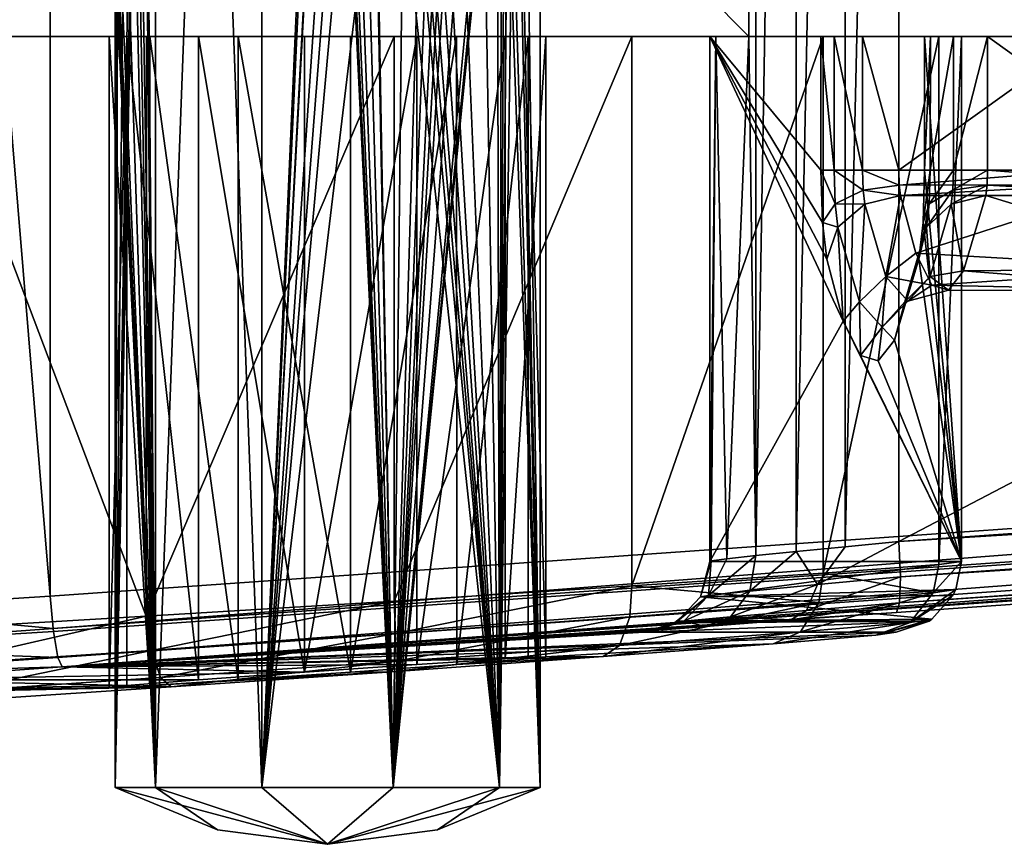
# Model space of a CAD drawing. Header units: metres. Extents: x -46 to 104, y -30 to 30.
# Tile 66 of 127: x 20.33 to 27.28, y -10.4 to -4.58. Entities that reach past the tile are written whole.
import ezdxf

# ---------------------------------------------------------------- set-up
doc = ezdxf.new("R2010")
doc.units = ezdxf.units.M
doc.layers.add('solid_122529', color=7, linetype='CONTINUOUS')

msp = doc.modelspace()

# ---------------------------------------------------------------- linework, layer by layer
at = {"layer": 'solid_122529'}
for points in [[(21.286474, 10, 561.118347), (21.286474, -10, 561.118347), (21.200449, 0.000036, 561.250916)], [(21.200449, 0.000036, 562.749084), (21.286474, -10, 562.881653), (21.286474, 10, 562.881653)], [(22.036474, 10, 560.573425), (22.036474, -10, 560.573425), (21.286474, -10, 561.118347)], [(21.286474, 10, 561.118347), (22.036474, 10, 560.573425), (21.286474, -10, 561.118347)], [(22.036474, -10, 563.426575), (22.036474, 10, 563.426575), (21.286474, 10, 562.881653)], [(21.286474, -10, 562.881653), (22.036474, -10, 563.426575), (21.286474, 10, 562.881653)], [(22.520573, 0.9241, 560.500122), (22.036474, -10, 560.573425), (22.036474, 10, 560.573425)], [(22.522421, -0.966265, 563.499817), (22.036474, 10, 563.426575), (22.036474, -10, 563.426575)], [(24, 10, 562), (24, -10, 562), (23.713526, -10, 561.118347)], [(23.798525, 0.000036, 561.249084), (24, 10, 562), (23.713526, -10, 561.118347)], [(23.713526, 10, 562.881653), (24, -10, 562), (24, 10, 562)], [(23.798525, 0.000036, 562.750916), (24, -10, 562), (23.713526, 10, 562.881653)], [(19.098495, 8.741922, 585.048645), (20.541002, -8.649134, 585.423523), (20.541, 8.649134, 585.423523)], [(19.098495, -8.741922, 585.048645), (20.541002, -8.649134, 585.423523), (19.098495, 8.741922, 585.048645)], [(53.885139, -6.304641, 588.928162), (20.541, 8.649134, 585.423523), (20.541002, -8.649134, 585.423523)], [(53.885139, -6.304641, 588.928162), (53.885139, 6.304641, 588.928162), (20.541, 8.649134, 585.423523)], [(25.473709, -4.7, 580.411682), (25.473709, 4.7, 580.411682), (25.523726, 8.363505, 580.477173)], [(25.523726, -8.363505, 580.477173), (25.473709, -4.7, 580.411682), (25.523726, 8.363505, 580.477173)], [(25.523726, -8.363505, 580.477173), (25.523726, 8.363505, 580.477173), (25.80777, 8.334523, 580.74707)], [(25.80777, -8.334523, 580.74707), (25.523726, -8.363505, 580.477173), (25.80777, 8.334523, 580.74707)], [(25.80777, -8.334523, 580.74707), (25.80777, 8.334523, 580.74707), (26.153061, 8.300673, 580.93457)], [(26.153061, -8.300673, 580.93457), (25.80777, -8.334523, 580.74707), (26.153061, 8.300673, 580.93457)], [(26.153061, -8.300673, 580.93457), (26.153061, 8.300673, 580.93457), (26.533504, 8.264537, 581.025818)], [(26.153061, -8.300673, 580.93457), (26.533504, 8.264537, 581.025818), (26.533504, -8.264537, 581.025818)], [(26.533504, -8.264537, 581.025818), (26.533504, 8.264537, 581.025818), (54.407833, 6.304637, 583.955566)], [(26.533504, -8.264537, 581.025818), (54.407833, 6.304637, 583.955566), (54.407833, -6.304637, 583.955566)], [(25.473709, -4.7, 580.411682), (16.143139, -4.7, 579.43103), (16.143139, 4.7, 579.43103)], [(25.473709, -4.7, 580.411682), (16.143139, 4.7, 579.43103), (25.473709, 4.7, 580.411682)], [(22.520573, 0.9241, 560.500122), (22.501024, 0.000036, 560.5), (22.036474, -10, 560.573425)], [(21.200449, 0.000036, 562.749084), (21.191042, -0.911423, 562.732544), (21.286474, -10, 562.881653)], [(21.286474, -10, 561.118347), (21.191065, -0.910205, 561.267395), (21.200449, 0.000036, 561.250916)], [(22.501024, 0.000036, 560.5), (22.520073, -0.911435, 560.500122), (22.036474, -10, 560.573425)], [(23.788908, -0.910222, 561.232727), (23.798525, 0.000036, 561.249084), (23.713526, -10, 561.118347)], [(23.798525, 0.000036, 562.750916), (23.788885, -0.911444, 562.767334), (24, -10, 562)], [(21.286474, -10, 561.118347), (21.160654, -1.931887, 561.324585), (21.191065, -0.910205, 561.267395)], [(21.191042, -0.911423, 562.732544), (21.160654, -1.931888, 562.675415), (21.286474, -10, 562.881653)], [(22.520073, -0.911435, 560.500122), (22.584768, -1.931888, 560.50238), (22.036474, -10, 560.573425)], [(22.522421, -0.966265, 563.499817), (22.036474, -10, 563.426575), (22.963526, -10, 563.426575)], [(22.584768, -1.931887, 563.49762), (22.522421, -0.966265, 563.499817), (22.963526, -10, 563.426575)], [(23.754578, -1.931887, 561.177795), (23.788908, -0.910222, 561.232727), (23.713526, -10, 561.118347)], [(23.788885, -0.911444, 562.767334), (23.754578, -1.931888, 562.822205), (24, -10, 562)], [(21, -10, 562), (21.139482, -2.39623, 561.368347), (21.160654, -1.931887, 561.324585)], [(21.286474, -10, 561.118347), (21, -10, 562), (21.160654, -1.931887, 561.324585)], [(21.160654, -1.931888, 562.675415), (21.140505, -2.377158, 562.63385), (21.286474, -10, 562.881653)], [(22.584768, -1.931888, 560.50238), (22.630842, -2.377422, 560.505737), (22.036474, -10, 560.573425)], [(22.630032, -2.370982, 563.494324), (22.584768, -1.931887, 563.49762), (22.963526, -10, 563.426575)], [(23.730375, -2.353543, 561.141968), (23.754578, -1.931887, 561.177795), (23.713526, -10, 561.118347)], [(23.754578, -1.931888, 562.822205), (23.729904, -2.360145, 562.858704), (24, -10, 562)], [(23.729904, -2.360145, 562.858704), (23.697092, -2.735096, 562.90387), (23.713526, -10, 562.881653)], [(23.697685, -2.729488, 561.096924), (23.730375, -2.353543, 561.141968), (23.713526, -10, 561.118347)], [(23.729904, -2.360145, 562.858704), (23.713526, -10, 562.881653), (24, -10, 562)], [(21, -10, 562), (21.114986, -2.787501, 561.424011), (21.139482, -2.39623, 561.368347)], [(21.140505, -2.377158, 562.63385), (21.116848, -2.761365, 562.580444), (21.286474, -10, 562.881653)], [(22.630842, -2.377422, 560.505737), (22.687916, -2.755829, 560.511841), (22.036474, -10, 560.573425)], [(22.687963, -2.756068, 563.488159), (22.630032, -2.370982, 563.494324), (22.963526, -10, 563.426575)], [(21.116848, -2.761365, 562.580444), (21.065855, -3.338131, 562.439575), (21.286474, -10, 562.881653)], [(22.687916, -2.755829, 560.511841), (22.835966, -3.336975, 560.538086), (22.036474, -10, 560.573425)], [(22.760391, -3.09138, 563.477234), (22.687963, -2.756068, 563.488159), (22.963526, -10, 563.426575)], [(23.697685, -2.729488, 561.096924), (23.713526, -10, 561.118347), (22.963526, -10, 560.573425)], [(23.652975, -3.068211, 561.040466), (23.697685, -2.729488, 561.096924), (22.963526, -10, 560.573425)], [(23.697092, -2.735096, 562.90387), (23.600786, -3.326221, 563.018982), (23.713526, -10, 562.881653)], [(21, -10, 562), (21.0644, -3.351156, 561.565186), (21.114986, -2.787501, 561.424011)], [(22.8431, -3.356036, 563.460205), (22.760391, -3.09138, 563.477234), (22.963526, -10, 563.426575)], [(23.596521, -3.342882, 560.97644), (23.652975, -3.068211, 561.040466), (22.963526, -10, 560.573425)], [(23.600786, -3.326221, 563.018982), (23.449574, -3.674448, 563.161194), (23.713526, -10, 562.881653)], [(21, -10, 562), (21.019613, -3.674448, 561.75824), (21.0644, -3.351156, 561.565186)], [(21.065855, -3.338131, 562.439575), (21.019613, -3.674448, 562.24176), (21.286474, -10, 562.881653)], [(22.835966, -3.336975, 560.538086), (22.963526, -10, 560.573425), (22.036474, -10, 560.573425)], [(22.835966, -3.336975, 560.538086), (23.030815, -3.674448, 560.597046), (22.963526, -10, 560.573425)], [(23.030815, -3.674448, 563.402954), (22.8431, -3.356036, 563.460205), (22.963526, -10, 563.426575)], [(23.449574, -3.674448, 560.838806), (23.596521, -3.342882, 560.97644), (22.963526, -10, 560.573425)], [(21, -10, 562), (21.004856, -3.863639, 561.879395), (21.019613, -3.674448, 561.75824)], [(21.019613, -3.674448, 562.24176), (21.004904, -3.862352, 562.121155), (21.286474, -10, 562.881653)], [(23.345652, -3.881007, 560.761108), (23.449574, -3.674448, 560.838806), (22.963526, -10, 560.573425)], [(23.030815, -3.674448, 560.597046), (23.147488, -3.874446, 560.646973), (22.963526, -10, 560.573425)], [(23.030815, -3.674448, 563.402954), (22.963526, -10, 563.426575), (23.713526, -10, 562.881653)], [(23.143593, -3.86478, 563.354919), (23.030815, -3.674448, 563.402954), (23.713526, -10, 562.881653)], [(23.449574, -3.674448, 563.161194), (23.348, -3.874543, 563.237305), (23.713526, -10, 562.881653)], [(21, -10, 562), (21.0012, -4.015352, 561.940002), (21.004856, -3.863639, 561.879395)], [(21.004904, -3.862352, 562.121155), (21.001215, -4.0143, 562.060364), (21.286474, -10, 562.881653)], [(23.147488, -3.874446, 560.646973), (23.200832, -4.025985, 560.673767), (22.963526, -10, 560.573425)], [(23.296968, -4.029783, 560.729248), (23.345652, -3.881007, 560.761108), (22.963526, -10, 560.573425)], [(23.196001, -4.010844, 563.328735), (23.143593, -3.86478, 563.354919), (23.713526, -10, 562.881653)], [(23.348, -3.874543, 563.237305), (23.298222, -4.02564, 563.269958), (23.713526, -10, 562.881653)], [(21.001215, -4.0143, 562.060364), (21, -4.195058, 562), (21.286474, -10, 562.881653)], [(21, -10, 562), (21, -4.195058, 562), (21.0012, -4.015352, 561.940002)], [(23.200832, -4.025985, 560.673767), (23.25, -4.195058, 560.700989), (22.963526, -10, 560.573425)], [(23.25, -4.195058, 560.700989), (23.296968, -4.029783, 560.729248), (22.963526, -10, 560.573425)], [(23.25, -4.195058, 563.299011), (23.196001, -4.010844, 563.328735), (23.713526, -10, 562.881653)], [(23.298222, -4.02564, 563.269958), (23.25, -4.195058, 563.299011), (23.713526, -10, 562.881653)], [(21.286474, -10, 562.881653), (21, -4.195058, 562), (21, -10, 562)], [(20.95849, -4.7, 561.837952), (18.024651, -4.7, 561.529602), (16.143139, -4.7, 579.43103)], [(22.33798, -4.7, 563.541504), (16.143139, -4.7, 579.43103), (26.714027, -4.7, 564.956665)], [(26.754675, -4.7, 565.212463), (26.714027, -4.7, 564.956665), (16.143139, -4.7, 579.43103)], [(25.982328, -4.7, 571.918335), (16.143139, -4.7, 579.43103), (25.198364, -4.7, 579.377258)], [(25.240772, -4.7, 579.919983), (25.198364, -4.7, 579.377258), (16.143139, -4.7, 579.43103)], [(26.075266, -4.7, 571.676575), (16.143139, -4.7, 579.43103), (25.982328, -4.7, 571.918335)], [(25.240772, -4.7, 579.919983), (16.143139, -4.7, 579.43103), (25.473709, -4.7, 580.411682)], [(21.084005, -4.7, 562.630432), (20.95849, -4.7, 561.837952), (16.143139, -4.7, 579.43103)], [(21.588932, -4.7, 563.253967), (21.084005, -4.7, 562.630432), (16.143139, -4.7, 579.43103)], [(22.33798, -4.7, 563.541504), (21.588932, -4.7, 563.253967), (16.143139, -4.7, 579.43103)], [(26.917292, -4.7, 565.413269), (26.754675, -4.7, 565.212463), (16.143139, -4.7, 579.43103)], [(27.159023, -4.7, 565.506226), (26.917292, -4.7, 565.413269), (16.143139, -4.7, 579.43103)], [(28.476324, -4.7, 565.644653), (27.159023, -4.7, 565.506226), (16.143139, -4.7, 579.43103)], [(28.866278, -4.7, 567.667297), (28.476324, -4.7, 565.644653), (16.143139, -4.7, 579.43103)], [(26.276081, -4.7, 571.513977), (28.866278, -4.7, 567.667297), (16.143139, -4.7, 579.43103)], [(26.075266, -4.7, 571.676575), (26.276081, -4.7, 571.513977), (16.143139, -4.7, 579.43103)], [(21.869558, -4.7, 560.583984), (18.545322, -4.7, 559.852783), (18.024651, -4.7, 561.529602)], [(21.246023, -4.7, 561.088928), (18.024651, -4.7, 561.529602), (20.95849, -4.7, 561.837952)], [(21.246023, -4.7, 561.088928), (21.869558, -4.7, 560.583984), (18.024651, -4.7, 561.529602)], [(18.545322, -4.7, 559.852783), (26.81469, -4.7, 560.721924), (25.997156, -4.7, 559.16803)], [(22.66202, -4.7, 560.458496), (26.81469, -4.7, 560.721924), (18.545322, -4.7, 559.852783)], [(18.545322, -4.7, 559.852783), (25.997156, -4.7, 559.16803), (19.668058, -4.7, 558.502869)], [(21.869558, -4.7, 560.583984), (22.66202, -4.7, 560.458496), (18.545322, -4.7, 559.852783)], [(21.220146, -8.791255, 557.685852), (19.666014, -8.882007, 558.504517), (19.668058, -4.7, 558.502869)], [(19.668058, -4.7, 558.502869), (25.997156, -4.7, 559.16803), (24.647215, -4.7, 558.045349)], [(19.668058, -4.7, 558.502869), (24.647215, -4.7, 558.045349), (21.221931, -4.7, 557.685303)], [(21.220146, -8.791255, 557.685852), (19.668058, -4.7, 558.502869), (21.221931, -4.7, 557.685303)], [(20.95849, -9.293715, 561.837952), (20.95849, -4.7, 561.837952), (21.084005, -4.7, 562.630432)], [(21.245451, -9.279229, 561.089722), (21.246023, -4.7, 561.088928), (20.95849, -4.7, 561.837952)], [(21.245451, -9.279229, 561.089722), (20.95849, -4.7, 561.837952), (20.95849, -9.293715, 561.837952)], [(21.083607, -9.279229, 562.629578), (20.95849, -9.293715, 561.837952), (21.084005, -4.7, 562.630432)], [(21.083607, -9.279229, 562.629578), (21.084005, -4.7, 562.630432), (21.58814, -9.239582, 563.253418)], [(21.58814, -9.239582, 563.253418), (21.084005, -4.7, 562.630432), (21.588932, -4.7, 563.253967)], [(21.220146, -8.791255, 557.685852), (21.221931, -4.7, 557.685303), (22.970379, -4.7, 557.524658)], [(22.970379, -8.684109, 557.524658), (21.220146, -8.791255, 557.685852), (22.970379, -4.7, 557.524658)], [(21.221931, -4.7, 557.685303), (24.647215, -4.7, 558.045349), (22.970379, -4.7, 557.524658)], [(21.86867, -9.239581, 560.584412), (21.246023, -4.7, 561.088928), (21.245451, -9.279229, 561.089722)], [(21.86867, -9.239581, 560.584412), (21.869558, -4.7, 560.583984), (21.246023, -4.7, 561.088928)], [(21.58814, -9.239582, 563.253418), (21.588932, -4.7, 563.253967), (22.337976, -9.185329, 563.541504)], [(22.337976, -9.185329, 563.541504), (21.588932, -4.7, 563.253967), (22.33798, -4.7, 563.541504)], [(22.662024, -9.185329, 560.458496), (21.869558, -4.7, 560.583984), (21.86867, -9.239581, 560.584412)], [(22.662024, -9.185329, 560.458496), (22.66202, -4.7, 560.458496), (21.869558, -4.7, 560.583984)], [(22.337976, -9.185329, 563.541504), (22.33798, -4.7, 563.541504), (23.130442, -4.7, 563.416016)], [(22.337976, -9.185329, 563.541504), (23.130442, -4.7, 563.416016), (23.13133, -9.131077, 563.415588)], [(23.130442, -4.7, 563.416016), (22.33798, -4.7, 563.541504), (26.714027, -4.7, 564.956665)], [(22.66202, -4.7, 560.458496), (23.411068, -4.7, 560.746033), (26.81469, -4.7, 560.721924)], [(22.662024, -9.185329, 560.458496), (23.411068, -4.7, 560.746033), (22.66202, -4.7, 560.458496)], [(23.41186, -9.131077, 560.746582), (23.411068, -4.7, 560.746033), (22.662024, -9.185329, 560.458496)], [(22.970379, -8.684109, 557.524658), (22.970379, -4.7, 557.524658), (24.647215, -4.7, 558.045349)], [(24.648849, -8.576962, 558.046204), (22.970379, -8.684109, 557.524658), (24.647215, -4.7, 558.045349)], [(23.130442, -4.7, 563.416016), (26.714027, -4.7, 564.956665), (26.975349, -4.7, 562.470398)], [(23.753977, -4.7, 562.911072), (23.130442, -4.7, 563.416016), (26.975349, -4.7, 562.470398)], [(23.13133, -9.131077, 563.415588), (23.130442, -4.7, 563.416016), (23.753977, -4.7, 562.911072)], [(23.13133, -9.131077, 563.415588), (23.753977, -4.7, 562.911072), (23.754549, -9.09143, 562.910278)], [(23.411068, -4.7, 560.746033), (23.915995, -4.7, 561.369568), (26.81469, -4.7, 560.721924)], [(23.41186, -9.131077, 560.746582), (23.915995, -4.7, 561.369568), (23.411068, -4.7, 560.746033)], [(23.916393, -9.09143, 561.370422), (23.915995, -4.7, 561.369568), (23.41186, -9.131077, 560.746582)], [(24.04151, -4.7, 562.162048), (23.753977, -4.7, 562.911072), (26.975349, -4.7, 562.470398)], [(23.754549, -9.09143, 562.910278), (23.753977, -4.7, 562.911072), (24.04151, -4.7, 562.162048)], [(23.754549, -9.09143, 562.910278), (24.04151, -4.7, 562.162048), (24.04151, -9.076942, 562.162048)], [(23.915995, -4.7, 561.369568), (24.04151, -4.7, 562.162048), (26.81469, -4.7, 560.721924)], [(24.04151, -9.076942, 562.162048), (24.04151, -4.7, 562.162048), (23.915995, -4.7, 561.369568)], [(24.04151, -9.076942, 562.162048), (23.915995, -4.7, 561.369568), (23.916393, -9.09143, 561.370422)], [(24.04151, -4.7, 562.162048), (26.975349, -4.7, 562.470398), (26.81469, -4.7, 560.721924)], [(24.648849, -8.576962, 558.046204), (24.647215, -4.7, 558.045349), (25.997156, -4.7, 559.16803)], [(25.998812, -8.48621, 559.170105), (24.648849, -8.576962, 558.046204), (25.997156, -4.7, 559.16803)], [(26.139194, -6.708401, 570.425842), (25.198364, -4.7, 579.377258), (25.198364, -8.404401, 579.377258)], [(25.240772, -4.7, 579.919983), (25.198364, -8.404401, 579.377258), (25.198364, -4.7, 579.377258)], [(25.20837, -8.399674, 579.767151), (25.198364, -8.404401, 579.377258), (25.240772, -4.7, 579.919983)], [(25.982328, -5.64358, 571.918335), (25.982328, -4.7, 571.918335), (25.198364, -4.7, 579.377258)], [(25.993315, -6.012513, 571.813782), (25.982328, -5.64358, 571.918335), (25.198364, -4.7, 579.377258)], [(26.022978, -6.270645, 571.531555), (25.993315, -6.012513, 571.813782), (25.198364, -4.7, 579.377258)], [(26.139194, -6.708401, 570.425842), (26.022978, -6.270645, 571.531555), (25.198364, -4.7, 579.377258)], [(25.319405, -8.385719, 580.143188), (25.20837, -8.399674, 579.767151), (25.240772, -4.7, 579.919983)], [(25.319405, -8.385719, 580.143188), (25.240772, -4.7, 579.919983), (25.473709, -4.7, 580.411682)], [(25.523726, -8.363505, 580.477173), (25.319405, -8.385719, 580.143188), (25.473709, -4.7, 580.411682)], [(26.075081, -5.64358, 571.676697), (25.982328, -4.7, 571.918335), (25.982328, -5.64358, 571.918335)], [(26.075081, -5.64358, 571.676697), (26.075266, -4.7, 571.676575), (25.982328, -4.7, 571.918335)], [(25.998812, -8.48621, 559.170105), (25.997156, -4.7, 559.16803), (26.81469, -4.7, 560.721924)], [(26.815245, -8.425647, 560.723816), (25.998812, -8.48621, 559.170105), (26.81469, -4.7, 560.721924)], [(26.27622, -5.64358, 571.513855), (26.075266, -4.7, 571.676575), (26.075081, -5.64358, 571.676697)], [(26.27622, -5.64358, 571.513855), (26.276081, -4.7, 571.513977), (26.075266, -4.7, 571.676575)], [(26.276081, -4.7, 571.513977), (28.651114, -4.7, 569.714417), (28.866278, -4.7, 567.667297)], [(26.276081, -4.7, 571.513977), (26.531853, -4.7, 571.473328), (28.651114, -4.7, 569.714417)], [(26.531853, -5.64358, 571.473328), (26.531853, -4.7, 571.473328), (26.276081, -4.7, 571.513977)], [(26.27622, -5.64358, 571.513855), (26.531853, -5.64358, 571.473328), (26.276081, -4.7, 571.513977)], [(26.531853, -4.7, 571.473328), (27.849154, -4.7, 571.611816), (28.651114, -4.7, 569.714417)], [(26.531853, -5.64358, 571.473328), (27.849154, -4.7, 571.611816), (26.531853, -4.7, 571.473328)], [(26.531853, -5.64358, 571.473328), (27.849154, -5.64358, 571.611816), (27.849154, -4.7, 571.611816)], [(26.975349, -8.404401, 562.470398), (26.714027, -4.7, 564.956665), (26.714027, -5.64358, 564.956665)], [(26.754675, -4.7, 565.212463), (26.714027, -5.64358, 564.956665), (26.714027, -4.7, 564.956665)], [(26.754515, -5.64358, 565.212341), (26.714027, -5.64358, 564.956665), (26.754675, -4.7, 565.212463)], [(26.975349, -8.404401, 562.470398), (26.975349, -4.7, 562.470398), (26.714027, -4.7, 564.956665)], [(26.754515, -5.64358, 565.212341), (26.754675, -4.7, 565.212463), (26.917292, -4.7, 565.413269)], [(26.917397, -5.64358, 565.413452), (26.754515, -5.64358, 565.212341), (26.917292, -4.7, 565.413269)], [(26.815245, -8.425647, 560.723816), (26.81469, -4.7, 560.721924), (26.975349, -4.7, 562.470398)], [(26.815245, -8.425647, 560.723816), (26.975349, -4.7, 562.470398), (26.975349, -8.404401, 562.470398)], [(26.917397, -5.64358, 565.413452), (26.917292, -4.7, 565.413269), (27.159023, -4.7, 565.506226)], [(26.917397, -5.64358, 565.413452), (27.159023, -4.7, 565.506226), (27.159023, -5.64358, 565.506226)], [(28.476324, -5.64358, 565.644653), (27.159023, -4.7, 565.506226), (28.476324, -4.7, 565.644653)], [(27.159023, -5.64358, 565.506226), (27.159023, -4.7, 565.506226), (28.476324, -5.64358, 565.644653)], [(26.082144, -5.880751, 571.609497), (25.982328, -5.64358, 571.918335), (25.993315, -6.012513, 571.813782)], [(26.082144, -5.880751, 571.609497), (26.075081, -5.64358, 571.676697), (25.982328, -5.64358, 571.918335)], [(26.280413, -5.784295, 571.473938), (26.27622, -5.64358, 571.513855), (26.075081, -5.64358, 571.676697)], [(26.082144, -5.880751, 571.609497), (26.280413, -5.784295, 571.473938), (26.075081, -5.64358, 571.676697)], [(26.27622, -5.64358, 571.513855), (26.534992, -5.74899, 571.443481), (26.531853, -5.64358, 571.473328)], [(26.280413, -5.784295, 571.473938), (26.534992, -5.74899, 571.443481), (26.27622, -5.64358, 571.513855)], [(26.534992, -5.74899, 571.443481), (27.849154, -5.64358, 571.611816), (26.531853, -5.64358, 571.473328)], [(26.534992, -5.74899, 571.443481), (27.865803, -5.747189, 571.584351), (27.849154, -5.64358, 571.611816)], [(26.703039, -6.012512, 565.061218), (26.975349, -8.404401, 562.470398), (26.714027, -5.64358, 564.956665)], [(26.754515, -5.64358, 565.212341), (26.703039, -6.012512, 565.061218), (26.714027, -5.64358, 564.956665)], [(26.747452, -5.880751, 565.279541), (26.703039, -6.012512, 565.061218), (26.754515, -5.64358, 565.212341)], [(26.747452, -5.880751, 565.279541), (26.754515, -5.64358, 565.212341), (26.917397, -5.64358, 565.413452)], [(26.747452, -5.880751, 565.279541), (26.917397, -5.64358, 565.413452), (26.913204, -5.784295, 565.453308)], [(26.913204, -5.784295, 565.453308), (27.159023, -5.64358, 565.506226), (27.155886, -5.74899, 565.536072)], [(26.913204, -5.784295, 565.453308), (26.917397, -5.64358, 565.413452), (27.159023, -5.64358, 565.506226)], [(27.155886, -5.74899, 565.536072), (27.159023, -5.64358, 565.506226), (28.486904, -5.747189, 565.674988)], [(27.159023, -5.64358, 565.506226), (28.476324, -5.64358, 565.644653), (28.486904, -5.747189, 565.674988)], [(26.280413, -5.784295, 571.473938), (26.543468, -5.822742, 571.362854), (26.534992, -5.74899, 571.443481)], [(26.534992, -5.74899, 571.443481), (26.543468, -5.822742, 571.362854), (27.865803, -5.747189, 571.584351)], [(26.543468, -5.822742, 571.362854), (27.912003, -5.822742, 571.506653), (27.865803, -5.747189, 571.584351)], [(26.901892, -5.88275, 565.560974), (27.155886, -5.74899, 565.536072), (27.147409, -5.822742, 565.616699)], [(26.913204, -5.784295, 565.453308), (27.155886, -5.74899, 565.536072), (26.901892, -5.88275, 565.560974)], [(27.155886, -5.74899, 565.536072), (28.515945, -5.822742, 565.760559), (27.147409, -5.822742, 565.616699)], [(27.155886, -5.74899, 565.536072), (28.486904, -5.747189, 565.674988), (28.515945, -5.822742, 565.760559)], [(26.082144, -5.880751, 571.609497), (26.291725, -5.88275, 571.366333), (26.280413, -5.784295, 571.473938)], [(26.280413, -5.784295, 571.473938), (26.291725, -5.88275, 571.366333), (26.543468, -5.822742, 571.362854)], [(26.44013, -6.39364, 569.954346), (26.543468, -5.822742, 571.362854), (26.291725, -5.88275, 571.366333)], [(26.44013, -6.39364, 569.954346), (26.651379, -6.22923, 570.336121), (26.543468, -5.822742, 571.362854)], [(26.651379, -6.22923, 570.336121), (27.912003, -5.822742, 571.506653), (26.543468, -5.822742, 571.362854)], [(26.651379, -6.22923, 570.336121), (28.534147, -6.33784, 570.118042), (27.912003, -5.822742, 571.506653)], [(26.747452, -5.880751, 565.279541), (26.913204, -5.784295, 565.453308), (26.728264, -6.046896, 565.460815)], [(26.913204, -5.784295, 565.453308), (26.901892, -5.88275, 565.560974), (26.728264, -6.046896, 565.460815)], [(26.901892, -5.88275, 565.560974), (27.147409, -5.822742, 565.616699), (26.98835, -6.354587, 567.130066)], [(26.98835, -6.354587, 567.130066), (27.147409, -5.822742, 565.616699), (28.835783, -6.337839, 567.248169)], [(27.147409, -5.822742, 565.616699), (28.515945, -5.822742, 565.760559), (28.835783, -6.337839, 567.248169)], [(26.082144, -5.880751, 571.609497), (25.993315, -6.012513, 571.813782), (26.101072, -6.046896, 571.428162)], [(26.082144, -5.880751, 571.609497), (26.101072, -6.046896, 571.428162), (26.291725, -5.88275, 571.366333)], [(26.291725, -5.88275, 571.366333), (26.101072, -6.046896, 571.428162), (26.253618, -6.572042, 569.976807)], [(26.44013, -6.39364, 569.954346), (26.291725, -5.88275, 571.366333), (26.253618, -6.572042, 569.976807)], [(26.747452, -5.880751, 565.279541), (26.673378, -6.270645, 565.343445), (26.703039, -6.012512, 565.061218)], [(26.747452, -5.880751, 565.279541), (26.728264, -6.046896, 565.460815), (26.673378, -6.270645, 565.343445)], [(26.753485, -6.39364, 566.972961), (26.728264, -6.046896, 565.460815), (26.901892, -5.88275, 565.560974)], [(26.753485, -6.39364, 566.972961), (26.901892, -5.88275, 565.560974), (26.98835, -6.354587, 567.130066)], [(26.101072, -6.046896, 571.428162), (25.993315, -6.012513, 571.813782), (26.022978, -6.270645, 571.531555)], [(26.703039, -6.012512, 565.061218), (26.673378, -6.270645, 565.343445), (26.975349, -8.404401, 562.470398)], [(26.101072, -6.046896, 571.428162), (26.022978, -6.270645, 571.531555), (26.139194, -6.708401, 570.425842)], [(26.253618, -6.572042, 569.976807), (26.101072, -6.046896, 571.428162), (26.139194, -6.708401, 570.425842)], [(26.575718, -6.572042, 566.912231), (26.673378, -6.270645, 565.343445), (26.728264, -6.046896, 565.460815)], [(26.753485, -6.39364, 566.972961), (26.575718, -6.572042, 566.912231), (26.728264, -6.046896, 565.460815)], [(26.44013, -6.39364, 569.954346), (26.764687, -6.453928, 569.258057), (26.651379, -6.22923, 570.336121)], [(26.651379, -6.22923, 570.336121), (26.764687, -6.453928, 569.258057), (28.534147, -6.33784, 570.118042)], [(20.562605, -8.878168, 585.36969), (53.885139, -6.304641, 588.928162), (20.541002, -8.649134, 585.423523)], [(20.562605, -8.878168, 585.36969), (53.909721, -6.554014, 588.863403), (53.885139, -6.304641, 588.928162)], [(26.673378, -6.270645, 565.343445), (26.502098, -6.843577, 566.973083), (26.975349, -8.404401, 562.470398)], [(26.575718, -6.572042, 566.912231), (26.502098, -6.843577, 566.973083), (26.673378, -6.270645, 565.343445)], [(54.418358, -6.554016, 584.023987), (26.533504, -8.264537, 581.025818), (54.407833, -6.304637, 583.955566)], [(26.44013, -6.39364, 569.954346), (26.253618, -6.572042, 569.976807), (26.414667, -6.750227, 568.444519)], [(26.596807, -6.566988, 568.463623), (26.44013, -6.39364, 569.954346), (26.414667, -6.750227, 568.444519)], [(26.596807, -6.566988, 568.463623), (26.764687, -6.453928, 569.258057), (26.44013, -6.39364, 569.954346)], [(26.753485, -6.39364, 566.972961), (26.596807, -6.566988, 568.463623), (26.575718, -6.572042, 566.912231)], [(26.753485, -6.39364, 566.972961), (26.881966, -6.4906, 568.142212), (26.596807, -6.566988, 568.463623)], [(26.753485, -6.39364, 566.972961), (26.98835, -6.354587, 567.130066), (26.881966, -6.4906, 568.142212)], [(26.764687, -6.453928, 569.258057), (28.834606, -6.5, 568.698853), (28.534147, -6.33784, 570.118042)], [(26.881966, -6.4906, 568.142212), (26.98835, -6.354587, 567.130066), (28.834606, -6.5, 568.698853)], [(26.98835, -6.354587, 567.130066), (28.835783, -6.337839, 567.248169), (28.834606, -6.5, 568.698853)], [(26.596807, -6.566988, 568.463623), (26.881966, -6.4906, 568.142212), (26.764687, -6.453928, 569.258057)], [(26.764687, -6.453928, 569.258057), (26.881966, -6.4906, 568.142212), (28.834606, -6.5, 568.698853)], [(20.562605, -8.878168, 585.36969), (20.565187, -8.898536, 585.358704), (53.909721, -6.554014, 588.863403)], [(20.565187, -8.898536, 585.358704), (20.597013, -9.081103, 585.17804), (53.909721, -6.554014, 588.863403)], [(20.597013, -9.081103, 585.17804), (53.941547, -6.736581, 588.682739), (53.909721, -6.554014, 588.863403)], [(26.253618, -6.572042, 569.976807), (26.139194, -6.708401, 570.425842), (26.261219, -6.950444, 569.264893)], [(26.414667, -6.750227, 568.444519), (26.253618, -6.572042, 569.976807), (26.261219, -6.950444, 569.264893)], [(26.596807, -6.566988, 568.463623), (26.414667, -6.750227, 568.444519), (26.575718, -6.572042, 566.912231)], [(26.575718, -6.572042, 566.912231), (26.414667, -6.750227, 568.444519), (26.502098, -6.843577, 566.973083)], [(54.418358, -6.554016, 584.023987), (26.543695, -8.51393, 581.094238), (26.533504, -8.264537, 581.025818)], [(54.418358, -6.554016, 584.023987), (54.411926, -6.736583, 584.207336), (26.543695, -8.51393, 581.094238)], [(20.597013, -9.081103, 585.17804), (20.627794, -9.147927, 584.929932), (53.941547, -6.736581, 588.682739)], [(53.941547, -6.736581, 588.682739), (20.627794, -9.147927, 584.929932), (53.972324, -6.803407, 588.43457)], [(26.139194, -6.708401, 570.425842), (25.198364, -8.404401, 579.377258), (26.975349, -8.404401, 562.470398)], [(26.261219, -6.950444, 569.264893), (26.139194, -6.708401, 570.425842), (26.975349, -8.404401, 562.470398)], [(54.411926, -6.736583, 584.207336), (54.390438, -6.803407, 584.456482), (26.537249, -8.696631, 581.277832)], [(54.411926, -6.736583, 584.207336), (26.537249, -8.696631, 581.277832), (26.543695, -8.51393, 581.094238)], [(20.627794, -9.147927, 584.929932), (26.515778, -8.76333, 581.526733), (54.390438, -6.803407, 584.456482)], [(53.972324, -6.803407, 588.43457), (20.627794, -9.147927, 584.929932), (54.390438, -6.803407, 584.456482)], [(26.414667, -6.750227, 568.444519), (26.261219, -6.950444, 569.264893), (26.38752, -6.989567, 568.063171)], [(26.414667, -6.750227, 568.444519), (26.38752, -6.989567, 568.063171), (26.502098, -6.843577, 566.973083)], [(26.537249, -8.696631, 581.277832), (54.390438, -6.803407, 584.456482), (26.515778, -8.76333, 581.526733)], [(26.502098, -6.843577, 566.973083), (26.38752, -6.989567, 568.063171), (26.975349, -8.404401, 562.470398)], [(26.38752, -6.989567, 568.063171), (26.261219, -6.950444, 569.264893), (26.975349, -8.404401, 562.470398)], [(25.957256, -8.567495, 580.919189), (26.153061, -8.300673, 580.93457), (26.533504, -8.264537, 581.025818)], [(26.543695, -8.51393, 581.094238), (25.957256, -8.567495, 580.919189), (26.533504, -8.264537, 581.025818)], [(25.480865, -8.613067, 580.53064), (25.523726, -8.363505, 580.477173), (25.80777, -8.334523, 580.74707)], [(25.957256, -8.567495, 580.919189), (25.480865, -8.613067, 580.53064), (25.80777, -8.334523, 580.74707)], [(25.957256, -8.567495, 580.919189), (25.80777, -8.334523, 580.74707), (26.153061, -8.300673, 580.93457)], [(25.13175, -8.654389, 579.370239), (25.198364, -8.404401, 579.377258), (25.20837, -8.399674, 579.767151)], [(25.189833, -8.643645, 579.986328), (25.13175, -8.654389, 579.370239), (25.20837, -8.399674, 579.767151)], [(25.13175, -8.654389, 579.370239), (26.975349, -8.404401, 562.470398), (25.198364, -8.404401, 579.377258)], [(25.13175, -8.654389, 579.370239), (26.934677, -8.602447, 562.466125), (26.975349, -8.404401, 562.470398)], [(25.189833, -8.643645, 579.986328), (25.319405, -8.385719, 580.143188), (25.523726, -8.363505, 580.477173)], [(25.480865, -8.613067, 580.53064), (25.189833, -8.643645, 579.986328), (25.523726, -8.363505, 580.477173)], [(25.189833, -8.643645, 579.986328), (25.20837, -8.399674, 579.767151), (25.319405, -8.385719, 580.143188)], [(26.775455, -8.626152, 560.737244), (26.815245, -8.425647, 560.723816), (26.975349, -8.404401, 562.470398)], [(26.934677, -8.602447, 562.466125), (26.775455, -8.626152, 560.737244), (26.975349, -8.404401, 562.470398)], [(26.775455, -8.626152, 560.737244), (25.998812, -8.48621, 559.170105), (26.815245, -8.425647, 560.723816)], [(25.966988, -8.693595, 559.202393), (24.648849, -8.576962, 558.046204), (25.998812, -8.48621, 559.170105)], [(25.880272, -8.75026, 581.085876), (25.957256, -8.567495, 580.919189), (26.543695, -8.51393, 581.094238)], [(26.537249, -8.696631, 581.277832), (25.880272, -8.75026, 581.085876), (26.543695, -8.51393, 581.094238)], [(26.775455, -8.626152, 560.737244), (25.966988, -8.693595, 559.202393), (25.998812, -8.48621, 559.170105)], [(22.980467, -8.913134, 557.581848), (22.970379, -8.684109, 557.524658), (24.648849, -8.576962, 558.046204)], [(24.634178, -8.794377, 558.094971), (22.980467, -8.913134, 557.581848), (24.648849, -8.576962, 558.046204)], [(25.966988, -8.693595, 559.202393), (24.634178, -8.794377, 558.094971), (24.648849, -8.576962, 558.046204)], [(25.015551, -8.826726, 580.043152), (25.189833, -8.643645, 579.986328), (25.480865, -8.613067, 580.53064)], [(25.344236, -8.795985, 580.653076), (25.015551, -8.826726, 580.043152), (25.480865, -8.613067, 580.53064)], [(25.13175, -8.654389, 579.370239), (26.914396, -8.644259, 562.463989), (26.934677, -8.602447, 562.466125)], [(25.344236, -8.795985, 580.653076), (25.480865, -8.613067, 580.53064), (25.957256, -8.567495, 580.919189)], [(25.880272, -8.75026, 581.085876), (25.344236, -8.795985, 580.653076), (25.957256, -8.567495, 580.919189)], [(26.612839, -8.835185, 560.791321), (26.775455, -8.626152, 560.737244), (26.934677, -8.602447, 562.466125)], [(26.914396, -8.644259, 562.463989), (26.612839, -8.835185, 560.791321), (26.934677, -8.602447, 562.466125)], [(20.562605, -8.878168, 585.36969), (20.541002, -8.649134, 585.423523), (19.098495, -8.741922, 585.048645)], [(21.256207, -9.031889, 557.739929), (21.220146, -8.791255, 557.685852), (22.970379, -8.684109, 557.524658)], [(22.980467, -8.913134, 557.581848), (21.256207, -9.031889, 557.739929), (22.970379, -8.684109, 557.524658)], [(25.189833, -8.643645, 579.986328), (24.94952, -8.837538, 579.351074), (24.969501, -8.825314, 579.35321)], [(25.015551, -8.826726, 580.043152), (24.94952, -8.837538, 579.351074), (25.189833, -8.643645, 579.986328)], [(25.189833, -8.643645, 579.986328), (24.969501, -8.825314, 579.35321), (25.13175, -8.654389, 579.370239)], [(25.13175, -8.654389, 579.370239), (24.969501, -8.825314, 579.35321), (26.765438, -8.812467, 562.448303)], [(25.13175, -8.654389, 579.370239), (26.765438, -8.812467, 562.448303), (26.914396, -8.644259, 562.463989)], [(25.837915, -8.899829, 559.320129), (25.966988, -8.693595, 559.202393), (26.775455, -8.626152, 560.737244)], [(26.612839, -8.835185, 560.791321), (25.837915, -8.899829, 559.320129), (26.775455, -8.626152, 560.737244)], [(26.914396, -8.644259, 562.463989), (26.765438, -8.812467, 562.448303), (26.612839, -8.835185, 560.791321)], [(18.722876, -9.01028, 584.798828), (20.562605, -8.878168, 585.36969), (19.098495, -8.741922, 585.048645)], [(24.560276, -8.99644, 558.258606), (24.634178, -8.794377, 558.094971), (25.966988, -8.693595, 559.202393)], [(25.837915, -8.899829, 559.320129), (24.560276, -8.99644, 558.258606), (25.966988, -8.693595, 559.202393)], [(25.880272, -8.75026, 581.085876), (25.771006, -8.816814, 581.29541), (25.344236, -8.795985, 580.653076)], [(26.537249, -8.696631, 581.277832), (26.515778, -8.76333, 581.526733), (25.771006, -8.816814, 581.29541)], [(26.537249, -8.696631, 581.277832), (25.771006, -8.816814, 581.29541), (25.880272, -8.75026, 581.085876)], [(19.722282, -9.132672, 558.546021), (19.666014, -8.882007, 558.504517), (21.220146, -8.791255, 557.685852)], [(21.256207, -9.031889, 557.739929), (19.722282, -9.132672, 558.546021), (21.220146, -8.791255, 557.685852)], [(20.627794, -9.147927, 584.929932), (25.771006, -8.816814, 581.29541), (26.515778, -8.76333, 581.526733)], [(20.627794, -9.147927, 584.929932), (25.169668, -8.862291, 580.794983), (25.771006, -8.816814, 581.29541)], [(22.974903, -9.110289, 557.766663), (22.980467, -8.913134, 557.581848), (24.634178, -8.794377, 558.094971)], [(24.560276, -8.99644, 558.258606), (22.974903, -9.110289, 557.766663), (24.634178, -8.794377, 558.094971)], [(26.746483, -8.825315, 562.44635), (24.73579, -8.903183, 579.328613), (26.512775, -8.903183, 562.421753)], [(24.94952, -8.837538, 579.351074), (24.73579, -8.903183, 579.328613), (26.746483, -8.825315, 562.44635)], [(24.969501, -8.825314, 579.35321), (24.94952, -8.837538, 579.351074), (26.746483, -8.825315, 562.44635)], [(24.969501, -8.825314, 579.35321), (26.746483, -8.825315, 562.44635), (26.765438, -8.812467, 562.448303)], [(25.344236, -8.795985, 580.653076), (25.169668, -8.862291, 580.794983), (25.015551, -8.826726, 580.043152)], [(25.344236, -8.795985, 580.653076), (25.771006, -8.816814, 581.29541), (25.169668, -8.862291, 580.794983)], [(26.765438, -8.812467, 562.448303), (26.370823, -8.924394, 560.870483), (26.612839, -8.835185, 560.791321)], [(26.746483, -8.825315, 562.44635), (26.370823, -8.924394, 560.870483), (26.765438, -8.812467, 562.448303)], [(26.746483, -8.825315, 562.44635), (26.512775, -8.903183, 562.421753), (26.370823, -8.924394, 560.870483)], [(18.722876, -9.01028, 584.798828), (20.565187, -8.898536, 585.358704), (20.562605, -8.878168, 585.36969)], [(20.627794, -9.147927, 584.929932), (24.806587, -8.892598, 580.103149), (25.169668, -8.862291, 580.794983)], [(20.627794, -9.147927, 584.929932), (24.73579, -8.903183, 579.328613), (24.806587, -8.892598, 580.103149)], [(25.015551, -8.826726, 580.043152), (24.806587, -8.892598, 580.103149), (24.73579, -8.903183, 579.328613)], [(25.015551, -8.826726, 580.043152), (24.73579, -8.903183, 579.328613), (24.94952, -8.837538, 579.351074)], [(25.015551, -8.826726, 580.043152), (25.169668, -8.862291, 580.794983), (24.806587, -8.892598, 580.103149)], [(26.612839, -8.835185, 560.791321), (26.370823, -8.924394, 560.870483), (25.645319, -8.984946, 559.488892)], [(26.612839, -8.835185, 560.791321), (25.645319, -8.984946, 559.488892), (25.837915, -8.899829, 559.320129)], [(18.722876, -9.01028, 584.798828), (20.597013, -9.081103, 585.17804), (20.565187, -8.898536, 585.358704)], [(20.627794, -9.147927, 584.929932), (26.512775, -8.903183, 562.421753), (24.73579, -8.903183, 579.328613)], [(20.627794, -9.147927, 584.929932), (26.370823, -8.924394, 560.870483), (26.512775, -8.903183, 562.421753)], [(20.627794, -9.147927, 584.929932), (25.645319, -8.984946, 559.488892), (26.370823, -8.924394, 560.870483)], [(21.321896, -9.224137, 557.918213), (21.256207, -9.031889, 557.739929), (22.980467, -8.913134, 557.581848)], [(22.974903, -9.110289, 557.766663), (21.321896, -9.224137, 557.918213), (22.980467, -8.913134, 557.581848)], [(25.837915, -8.899829, 559.320129), (25.645319, -8.984946, 559.488892), (24.445225, -9.075711, 558.489441)], [(25.837915, -8.899829, 559.320129), (24.445225, -9.075711, 558.489441), (24.560276, -8.99644, 558.258606)], [(18.824196, -9.202531, 584.638123), (20.597013, -9.081103, 585.17804), (18.722876, -9.01028, 584.798828)], [(19.851467, -9.320748, 558.690979), (19.722282, -9.132672, 558.546021), (21.256207, -9.031889, 557.739929)], [(21.321896, -9.224137, 557.918213), (19.851467, -9.320748, 558.690979), (21.256207, -9.031889, 557.739929)], [(20.627794, -9.147927, 584.929932), (24.04151, -9.076942, 562.162048), (25.645319, -8.984946, 559.488892)], [(24.560276, -8.99644, 558.258606), (24.445225, -9.075711, 558.489441), (22.952869, -9.182885, 558.025574)], [(24.560276, -8.99644, 558.258606), (22.952869, -9.182885, 558.025574), (22.974903, -9.110289, 557.766663)], [(24.445225, -9.075711, 558.489441), (25.645319, -8.984946, 559.488892), (24.04151, -9.076942, 562.162048)], [(18.824196, -9.202531, 584.638123), (20.627794, -9.147927, 584.929932), (20.597013, -9.081103, 585.17804)], [(20.627794, -9.147927, 584.929932), (23.754549, -9.09143, 562.910278), (24.04151, -9.076942, 562.162048)], [(20.627794, -9.147927, 584.929932), (23.13133, -9.131077, 563.415588), (23.754549, -9.09143, 562.910278)], [(22.952869, -9.182885, 558.025574), (24.445225, -9.075711, 558.489441), (23.41186, -9.131077, 560.746582)], [(24.445225, -9.075711, 558.489441), (23.916393, -9.09143, 561.370422), (23.41186, -9.131077, 560.746582)], [(24.445225, -9.075711, 558.489441), (24.04151, -9.076942, 562.162048), (23.916393, -9.09143, 561.370422)], [(18.824196, -9.202531, 584.638123), (19.330193, -9.240631, 584.592834), (20.627794, -9.147927, 584.929932)], [(20.627794, -9.147927, 584.929932), (19.330193, -9.240631, 584.592834), (22.337976, -9.185329, 563.541504)], [(20.627794, -9.147927, 584.929932), (22.337976, -9.185329, 563.541504), (23.13133, -9.131077, 563.415588)], [(22.974903, -9.110289, 557.766663), (21.396671, -9.290061, 558.168945), (21.321896, -9.224137, 557.918213)], [(22.974903, -9.110289, 557.766663), (22.952869, -9.182885, 558.025574), (21.396671, -9.290061, 558.168945)], [(22.952869, -9.182885, 558.025574), (23.41186, -9.131077, 560.746582), (22.662024, -9.185329, 560.458496)], [(19.330193, -9.240631, 584.592834), (18.08116, -9.33334, 583.792908), (21.083607, -9.279229, 562.629578)], [(19.330193, -9.240631, 584.592834), (21.58814, -9.239582, 563.253418), (22.337976, -9.185329, 563.541504)], [(19.330193, -9.240631, 584.592834), (21.083607, -9.279229, 562.629578), (21.58814, -9.239582, 563.253418)], [(21.321896, -9.224137, 557.918213), (21.396671, -9.290061, 558.168945), (19.851467, -9.320748, 558.690979)], [(22.952869, -9.182885, 558.025574), (21.86867, -9.239581, 560.584412), (21.245451, -9.279229, 561.089722)], [(21.396671, -9.290061, 558.168945), (22.952869, -9.182885, 558.025574), (21.245451, -9.279229, 561.089722)], [(22.952869, -9.182885, 558.025574), (22.662024, -9.185329, 560.458496), (21.86867, -9.239581, 560.584412)], [(18.08116, -9.33334, 583.792908), (20.95849, -9.293715, 561.837952), (21.083607, -9.279229, 562.629578)], [(18.08116, -9.33334, 583.792908), (21.396671, -9.290061, 558.168945), (20.95849, -9.293715, 561.837952)], [(18.08116, -9.33334, 583.792908), (20.014967, -9.380829, 558.897034), (21.396671, -9.290061, 558.168945)], [(19.851467, -9.320748, 558.690979), (21.396671, -9.290061, 558.168945), (20.014967, -9.380829, 558.897034)], [(21.396671, -9.290061, 558.168945), (21.245451, -9.279229, 561.089722), (20.95849, -9.293715, 561.837952)], [(21.723791, -10.298283, 562), (21, -10, 562), (21.286474, -10, 561.118347)], [(22.5, -10.4, 562), (21, -10, 562), (21.723791, -10.298283, 562)], [(21.286474, -10, 562.881653), (21, -10, 562), (22.5, -10.4, 562)], [(22.5, -10.4, 562), (21.286474, -10, 561.118347), (22.036474, -10, 560.573425)], [(22.5, -10.4, 562), (21.723791, -10.298283, 562), (21.286474, -10, 561.118347)], [(21.286474, -10, 562.881653), (22.5, -10.4, 562), (22.036474, -10, 563.426575)], [(22.5, -10.4, 562), (22.036474, -10, 560.573425), (22.963526, -10, 560.573425)], [(22.036474, -10, 563.426575), (22.5, -10.4, 562), (22.963526, -10, 563.426575)], [(22.5, -10.4, 562), (22.963526, -10, 560.573425), (23.713526, -10, 561.118347)], [(22.5, -10.4, 562), (23.713526, -10, 561.118347), (24, -10, 562)], [(23.276209, -10.298283, 562), (22.5, -10.4, 562), (24, -10, 562)], [(23.713526, -10, 562.881653), (22.5, -10.4, 562), (23.276209, -10.298283, 562)], [(22.963526, -10, 563.426575), (22.5, -10.4, 562), (23.713526, -10, 562.881653)], [(23.713526, -10, 562.881653), (23.276209, -10.298283, 562), (24, -10, 562)]]:
    msp.add_3dface(points, dxfattribs=at)

doc.saveas('drawing.dxf')
